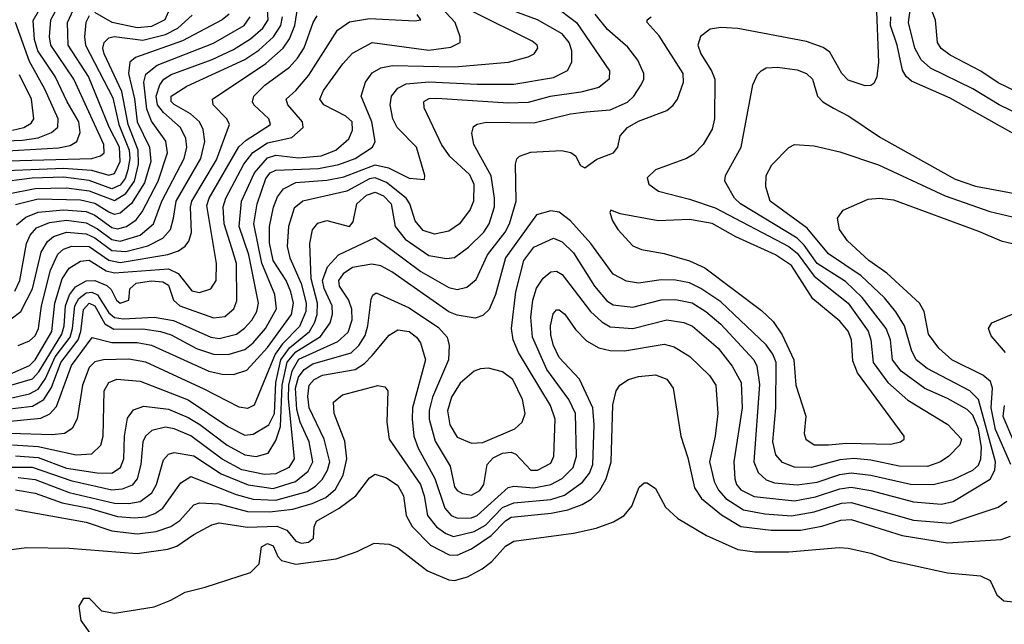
# Model space of a CAD drawing. Extents: x 997026 to 1115308, y 536381 to 619039.
# Tile 55 of 256: x 1023230 to 1026706, y 552511 to 554645. Entities that reach past the tile are written whole.
import ezdxf

# ---------------------------------------------------------------- set-up
doc = ezdxf.new("R2010")
doc.units = 0

msp = doc.modelspace()

# ---------------------------------------------------------------- linework, layer by layer
at = {"layer": '0CON20XD'}
for points in [[(1026772.8, 554302.8), (1026688, 554345), (1026595, 554401.1), (1026445, 554474.4), (1026413, 554503), (1026389.8, 554545), (1026367.9, 554635), (1026377.1, 554705), (1026373.8, 554745), (1026319.1, 554879.1), (1026270, 554975), (1026266.6, 555005), (1026277.8, 555032.2), (1026309.5, 555060.5), (1026345.9, 555064.1), (1026435, 555041.4), (1026535, 554996), (1026674, 554965), (1026715, 554949.6)], [(1026785, 554373.9), (1026685, 554422.7), (1026623.5, 554463.5), (1026515, 554520.2), (1026483.8, 554543.8), (1026470, 554565), (1026463.1, 554643.1), (1026438.5, 554708.5), (1026405.9, 554844.1), (1026415.4, 554914.6), (1026435, 554929.5), (1026455, 554930), (1026665, 554879.5), (1026785, 554831)], [(1023125, 554178.8), (1023367.6, 554192.4), (1023408.9, 554201.1), (1023432, 554215), (1023443.4, 554246.6), (1023439.2, 554285), (1023397.5, 554355), (1023355.8, 554445), (1023294.2, 554535), (1023282.2, 554575), (1023278.1, 554641.9), (1023345, 554760.2)], [(1023118.2, 553291.8), (1023265, 553324.2), (1023295, 553341.6), (1023321.4, 553378.6), (1023355.7, 553455), (1023408, 553525), (1023417.1, 553555), (1023425.2, 553635), (1023439.2, 553660.8), (1023465, 553681.1), (1023485, 553683.9), (1023505, 553673.7), (1023545, 553610.4), (1023565, 553593.6), (1023595, 553589.1), (1023705.1, 553595.1), (1023773.1, 553583.1), (1023905, 553525.2), (1023935, 553519.7), (1023995.3, 553535), (1024024.1, 553555.9), (1024050, 553585), (1024067, 553615), (1024072.8, 553645), (1024039.7, 553815), (1024004.6, 553915), (1024012.8, 554005), (1024058.9, 554105), (1024105, 554158), (1024135, 554166.7), (1024215, 554158.1), (1024295, 554164.4), (1024345.9, 554185), (1024391.6, 554225), (1024405.6, 554255), (1024403.4, 554285), (1024382, 554305), (1024304.3, 554344.3), (1024290.3, 554365), (1024302.7, 554395), (1024370.7, 554489.3), (1024405, 554527.1), (1024475, 554564.3), (1024675, 554537.9), (1024752.4, 554547.6), (1024785.3, 554564.7), (1024785.5, 554585), (1024767.1, 554635), (1024684.7, 554724.7)], [(1023125, 554110.1), (1023385, 554121.3), (1023483.5, 554113.5), (1023545, 554096.7), (1023565, 554101.7), (1023584.9, 554145), (1023582.5, 554195), (1023546, 554266), (1023472.9, 554445), (1023401.8, 554555), (1023398.6, 554635), (1023435.8, 554715)], [(1023145, 554146.2), (1023484.4, 554155.6), (1023515.8, 554164.2), (1023528.9, 554175), (1023527.2, 554205), (1023421, 554435), (1023340.6, 554555), (1023335.5, 554585), (1023340, 554645), (1023388.5, 554735)], [(1023185, 553226.7), (1023305, 553238.3), (1023336.5, 553253.5), (1023360.2, 553279.8), (1023413.3, 553425), (1023486.2, 553523.8), (1023555, 553505.7), (1023645, 553505.7), (1023695, 553496.7), (1023897.5, 553405), (1023945, 553394.1), (1023985, 553392.4), (1024032, 553408), (1024105, 553487.9), (1024190.1, 553605), (1024197.4, 553645), (1024187.8, 553685), (1024170.8, 553725), (1024124.6, 553795), (1024112.7, 553857.3), (1024112.5, 553915), (1024126.8, 553983.2), (1024140.1, 554019.9), (1024162, 554048), (1024205, 554070), (1024315, 554078.6), (1024375, 554090.6), (1024485, 554132.4), (1024532.6, 554122.6), (1024605, 554085.3), (1024658.8, 554081.2), (1024660.8, 554095), (1024631.1, 554195), (1024562.3, 554265), (1024547.2, 554295), (1024537.9, 554345), (1024542.7, 554375), (1024565, 554403.2), (1024595, 554419), (1024675, 554426.2), (1024845, 554417.4), (1024975, 554417.9), (1025115, 554441.5), (1025164.1, 554465.9), (1025179, 554495), (1025179.3, 554535), (1025170.5, 554565), (1025145.1, 554595.1), (1025057.9, 554645), (1024870.3, 554715)], [(1023212.9, 553687.1), (1023230.7, 553725), (1023254.4, 553855.6), (1023267.3, 553885), (1023289.7, 553910.3), (1023335, 553929.7), (1023395, 553937.2), (1023465, 553928.4), (1023505, 553907.2), (1023555, 553869.6), (1023585, 553863.9), (1023655, 553884.6), (1023702.3, 553925), (1023731.6, 554005), (1023810.5, 554155), (1023820.5, 554195), (1023816.2, 554226.2), (1023798.4, 554265), (1023737.6, 554317.6), (1023717.2, 554345), (1023712.3, 554375), (1023724.7, 554415.3), (1023739.4, 554435), (1023765, 554451.6), (1023909.3, 554505), (1023985, 554540), (1024045, 554577), (1024088.6, 554615), (1024107.8, 554645), (1024103, 554715)], [(1023225.3, 553494.7), (1023265, 553511.9), (1023285, 553529.7), (1023296.4, 553555), (1023307.1, 553635), (1023339, 553761), (1023365, 553817.4), (1023385, 553835.2), (1023414, 553846), (1023475, 553844.9), (1023545, 553796.7), (1023585, 553787.6), (1023753.4, 553816.6), (1023791.1, 553828.9), (1023814.5, 553845.5), (1023826.9, 553863.1), (1023836.4, 553893.6), (1023833.1, 553983.1), (1023837.4, 554005), (1023925, 554150.8), (1023970.9, 554275), (1023961.5, 554295), (1023913.1, 554345), (1023911.2, 554365), (1024099.5, 554490.5), (1024160.7, 554545), (1024182.4, 554577.5), (1024201.2, 554625), (1024215.2, 554714.8)], [(1023770.7, 554709.3), (1023743.2, 554645), (1023695, 554620.8), (1023645, 554615.8), (1023556.9, 554635), (1023495, 554670)], [(1026253.5, 554705), (1026261.6, 554495), (1026256.5, 554443.5), (1026245, 554420), (1026235, 554412.9), (1026215, 554412), (1026155, 554432), (1026132.8, 554455), (1026090.4, 554530.4), (1026066.4, 554546.4), (1026007.5, 554567.5), (1025765, 554614.3), (1025705, 554617.8), (1025667.9, 554612.1), (1025634, 554586), (1025624.7, 554555.3), (1025634.3, 554525), (1025672.6, 554465), (1025684.2, 554435), (1025683.5, 554295), (1025675, 554258.6), (1025642.7, 554205), (1025609.9, 554170.1), (1025584.3, 554155), (1025475, 554115.3), (1025445, 554087.5), (1025451.2, 554065), (1025485, 554039.3), (1025595, 554011.7), (1025685, 553980.8), (1025946, 553845), (1025975, 553820.7), (1026035, 553739.4), (1026155.2, 553645), (1026225.6, 553545.6), (1026235.2, 553515), (1026242.7, 553435), (1026295.2, 553365), (1026365, 553302.6), (1026506.3, 553216.3), (1026554.5, 553165), (1026549.5, 553145), (1026510.5, 553105), (1026481.1, 553085), (1026435, 553067.9), (1026335, 553068.8), (1026235, 553091.1), (1026175, 553096.4), (1026125, 553091.9), (1026025, 553064.9), (1025965, 553065.6), (1025922.8, 553082.8), (1025899.5, 553109.5), (1025888.7, 553155), (1025899.6, 553275), (1025901.3, 553435), (1025889, 553465), (1025865, 553498.1), (1025705, 553649.4), (1025635, 553696.6), (1025595, 553716.6), (1025545, 553726), (1025495, 553726.8), (1025415, 553715.2), (1025372.6, 553722.6), (1025325, 553747.5), (1025246.2, 553855), (1025174.9, 553934.9), (1025135.2, 553965.2), (1025105, 553970.5), (1025055, 553956.7), (1024944.8, 553805), (1024910, 553675), (1024887.5, 553622.5), (1024865, 553600.7), (1024837.8, 553592.2), (1024775, 553601.7), (1024745, 553613.6), (1024544.1, 553755), (1024505, 553776.3), (1024472.8, 553782.8), (1024405, 553770.2), (1024372.2, 553747.8), (1024355.8, 553724.2), (1024358.3, 553705), (1024390.9, 553655), (1024401.5, 553625), (1024402.5, 553585), (1024388.4, 553541.6), (1024351.7, 553508.3), (1024215, 553445.7), (1024190.7, 553405)], [(1025115, 554696), (1025196.2, 554635), (1025312.5, 554465), (1025310.8, 554435), (1025275, 554405.9), (1025210.8, 554389.2), (1025103.4, 554373.4), (1025025, 554353), (1024955, 554350.8), (1024702.9, 554367.1), (1024674.5, 554365.5), (1024655.6, 554355), (1024656.4, 554335), (1024721, 554201), (1024746.9, 554165), (1024818.3, 554098.3), (1024833, 554065), (1024832.4, 554005), (1024820.5, 553975), (1024783.3, 553925), (1024745, 553898.6), (1024695, 553887.8), (1024655, 553901.6), (1024626.5, 553935), (1024607.4, 553995), (1024594.1, 554015), (1024525, 554070), (1024485, 554087.4), (1024465, 554083.5), (1024385, 554039.3), (1024230, 554005), (1024199.7, 553979.7)], [(1023105, 553327.6), (1023275, 553377.5), (1023297.8, 553402.2), (1023378.8, 553535), (1023387.3, 553565), (1023392.1, 553635), (1023405.8, 553674.2), (1023427.6, 553702.4), (1023465, 553723.3), (1023495, 553724.6), (1023537.4, 553707.4), (1023552.9, 553692.9), (1023572, 553655), (1023585.3, 553644.7), (1023615.6, 553655), (1023618.9, 553695), (1023641.9, 553715), (1023695, 553723.3), (1023735, 553720), (1023755, 553707.7), (1023773.4, 553655), (1023796, 553635), (1023915, 553592.4), (1023955, 553597.3), (1023986.8, 553625), (1023997.1, 553652.9), (1023995.1, 553785), (1023979.2, 553839.2), (1023952.3, 553925), (1023948.5, 553985), (1023957.6, 554015), (1024021.8, 554135), (1024053.4, 554176.6), (1024105, 554209.9), (1024190.9, 554229.1), (1024231.4, 554265), (1024228.9, 554285), (1024177.3, 554345), (1024171.1, 554365), (1024205.2, 554394.8), (1024250.7, 554449.3), (1024352.1, 554607.9), (1024395, 554637.7), (1024465, 554649.7), (1024625, 554641.1), (1024646, 554645), (1024633.7, 554663.7)], [(1023475, 554658.8), (1023464, 554635), (1023459.2, 554585), (1023463, 554555), (1023559, 554369), (1023580, 554275), (1023616.3, 554185), (1023618.9, 554155), (1023612.5, 554115), (1023602.5, 554085), (1023585, 554061.5), (1023555, 554048.5), (1023475, 554077.1), (1023385, 554089.1), (1023274.6, 554085.4), (1023145, 554069.1)], [(1023189.5, 554030.5), (1023285, 554049.6), (1023395, 554051.5), (1023475, 554041), (1023565, 554007.5), (1023605, 554032.1), (1023635, 554075.7), (1023650.1, 554135), (1023648.2, 554185), (1023612.8, 554275), (1023591.2, 554391.2), (1023528.2, 554525), (1023524, 554545), (1023527.9, 554565), (1023545, 554580.7), (1023563.9, 554586.1), (1023665, 554572.4), (1023745, 554593.1), (1023788.7, 554615), (1023839.3, 554660.7)], [(1023195, 553271.4), (1023275, 553280.6), (1023315.7, 553304.3), (1023342.8, 553347.2), (1023376, 553435), (1023436.1, 553515), (1023445.6, 553545), (1023455, 553621.8), (1023475, 553644.9), (1023495, 553634.8), (1023531.3, 553571.3), (1023562.7, 553552.7), (1023665, 553553.6), (1023727.5, 553545), (1023765, 553532.8), (1023855, 553484.2), (1023915, 553465.1), (1023966.5, 553463.5), (1024025, 553481.2), (1024055, 553504.1), (1024098.5, 553555), (1024136.4, 553625), (1024130.5, 553675), (1024085.4, 553785.4), (1024056.5, 553925), (1024068.4, 553995), (1024099.1, 554085), (1024115, 554104.8), (1024135, 554114.3), (1024285, 554120.3), (1024356.5, 554133.5), (1024414.5, 554155.5), (1024476.2, 554195), (1024484.7, 554215), (1024472.8, 554285), (1024436.2, 554375), (1024450.8, 554425), (1024475, 554457.7), (1024505.2, 554474.8), (1024546.2, 554483.8), (1024765, 554478.2), (1024956.2, 554495), (1025025, 554513.5), (1025046.7, 554525), (1025059.5, 554545), (1025056.7, 554555), (1025039, 554569), (1024825.9, 554675)], [(1023195.4, 553394.6), (1023265.4, 553424.6), (1023285, 553445.2), (1023344, 553545), (1023354.5, 553645), (1023379.7, 553730.3), (1023405, 553767.9), (1023445, 553793.3), (1023475, 553796), (1023535, 553759.3), (1023565, 553751.1), (1023755.7, 553765.7), (1023789.7, 553749.7), (1023837.8, 553687.8), (1023865, 553682.8), (1023905, 553694.7), (1023924.3, 553725), (1023925.6, 553785), (1023890.8, 553989.2), (1023899.3, 554015), (1024004.2, 554195.8), (1024029.8, 554220.2), (1024115.3, 554275), (1024109.7, 554295), (1024056.6, 554345), (1024052.4, 554355), (1024056.6, 554375), (1024095.6, 554414.4), (1024182.2, 554477.8), (1024211, 554509), (1024235, 554545.4), (1024266.3, 554635), (1024280.9, 554659.1)], [(1023200.6, 553589.4), (1023234, 553615), (1023275.7, 553695), (1023305.8, 553825), (1023327.9, 553862.1), (1023349.6, 553880.4), (1023395.3, 553894.7), (1023465, 553888.8), (1023495, 553874.9), (1023555, 553831), (1023605, 553826.7), (1023683.1, 553846.9), (1023735.5, 553874.5), (1023762.5, 553905), (1023773.3, 553945), (1023783.2, 554005), (1023870, 554155), (1023883.9, 554215), (1023878, 554258), (1023864.8, 554285), (1023833.3, 554313.3), (1023775, 554345.7), (1023765, 554356.7), (1023765.2, 554375), (1023819.8, 554410.2), (1024025, 554504), (1024075, 554537.7), (1024125.9, 554584.1), (1024152.3, 554625), (1024158.4, 554655)], [(1023205, 553144.5), (1023295, 553138.4), (1023429.8, 553109.8), (1023485, 553113.5), (1023516.3, 553143.7), (1023524.4, 553175.6), (1023528.3, 553335), (1023544.7, 553365), (1023573.1, 553376.9), (1023655, 553369), (1023825, 553303.5), (1023965, 553209.5), (1024025, 553179.2), (1024055, 553182.9), (1024109.2, 553215), (1024129.4, 553255), (1024134.7, 553365), (1024152.1, 553445), (1024182.6, 553487.4), (1024253.1, 553545), (1024271.5, 553575), (1024280.8, 553605), (1024281.8, 553645), (1024259, 553731), (1024254.8, 553855), (1024263.6, 553903.6), (1024283, 553927), (1024315, 553936.8), (1024395, 553915.5), (1024407.8, 553932.2), (1024420, 553995), (1024455, 554025.9), (1024485, 554035.9), (1024515, 554022.9), (1024542.2, 553995), (1024555.2, 553915), (1024591, 553871), (1024675, 553812.6), (1024737.3, 553802.7), (1024765, 553806.3), (1024815, 553842.7), (1024868.5, 553895), (1024887.4, 553925), (1024905.9, 553985), (1024906.8, 554015), (1024894.2, 554094.2), (1024834, 554205), (1024826.4, 554245), (1024832.3, 554267.7), (1024845, 554276.7), (1024876.8, 554283.2), (1025045, 554280.8), (1025175, 554312.8), (1025229.6, 554319.6), (1025315, 554327), (1025375.9, 554354.1), (1025398.2, 554375), (1025424.6, 554415), (1025433.8, 554435), (1025433.8, 554455), (1025411.9, 554501.9), (1025377.5, 554547.5), (1025305, 554610.5), (1025261.8, 554665)], [(1023969.6, 554665), (1023945, 554644.5), (1023805, 554570.5), (1023638.8, 554511.2), (1023618.8, 554495), (1023614.8, 554455.2), (1023635.2, 554365.2), (1023644.9, 554285), (1023688.2, 554195), (1023692.7, 554145), (1023671, 554069), (1023625, 553996.5), (1023585, 553962.6), (1023565, 553958), (1023545, 553965.4), (1023495, 553996.9), (1023445, 554008.6), (1023295, 554011.7), (1023215, 553992.1)], [(1023215, 553105.3), (1023295, 553099.7), (1023395, 553062.6), (1023504.1, 553045.9), (1023555, 553044.5), (1023586, 553065), (1023597.7, 553095), (1023600.8, 553175), (1023611, 553239), (1023632.2, 553267.8), (1023669, 553281), (1023755, 553270.5), (1023825, 553240.9), (1023866.5, 553216.5), (1023963.1, 553143.1), (1024025, 553109.8), (1024065, 553104), (1024107.3, 553115), (1024135, 553160.4), (1024150.8, 553209.2), (1024156.4, 553355), (1024175, 553436.8), (1024205, 553473.1), (1024292.7, 553527.3), (1024326.6, 553575), (1024334, 553606), (1024333.1, 553635), (1024305, 553696.5), (1024298.9, 553725), (1024317, 553773), (1024355.9, 553815), (1024485, 553876), (1024646.4, 553756.4), (1024745, 553699.8), (1024775, 553692.4), (1024808.5, 553701.5), (1024841.3, 553728.7), (1024881.6, 553815), (1024943.7, 553895), (1024959.7, 553925), (1024982.6, 554005), (1024980.8, 554135), (1024985.8, 554154.2), (1024995, 554163.8), (1025035, 554177.5), (1025143, 554183), (1025175.8, 554175.8), (1025192.5, 554165), (1025210, 554130), (1025225, 554122.5), (1025267.3, 554152.7), (1025326, 554175), (1025341.4, 554195), (1025350, 554235), (1025375.7, 554265), (1025415, 554287.5), (1025514.4, 554325), (1025537.2, 554342.8), (1025552.3, 554365), (1025574, 554425), (1025572, 554455), (1025487.8, 554587.8), (1025445.6, 554635), (1025445.8, 554645), (1025459.2, 554655)], [(1023219.3, 553920.7), (1023251.8, 553948.2), (1023295, 553966.3), (1023385, 553974.2), (1023465, 553967.8), (1023495, 553955.7), (1023555, 553911.3), (1023575, 553906.8), (1023607.1, 553915), (1023641.2, 553938.8), (1023662.6, 553967.4), (1023719.2, 554075), (1023751.8, 554175), (1023746.2, 554216.2), (1023695, 554287.5), (1023678.7, 554328.7), (1023668, 554425), (1023675, 554453.3), (1023715, 554484.6), (1023915, 554562.4), (1024022.5, 554625), (1024044.1, 554655)], [(1026747.8, 554237.8), (1026515, 554367.6), (1026378.5, 554428.5), (1026359.7, 554445), (1026347, 554467), (1026328.2, 554555), (1026304.6, 554625), (1026305.1, 554655)], [(1023035, 554211.9), (1023240.6, 554219.4), (1023295, 554228.4), (1023343, 554247), (1023365, 554265.5), (1023366.6, 554295), (1023319.5, 554399.5), (1023265, 554497.9), (1023215.4, 554635)], [(1023225, 553028.9), (1023285, 553022.6), (1023405, 552976.6), (1023565, 552938.9), (1023615, 552937.4), (1023655.3, 552944.7), (1023697, 552975), (1023712.8, 553005), (1023738.1, 553091.9), (1023755, 553112), (1023775, 553117.9), (1023845, 553105.5), (1023941.8, 553041.8), (1024036.6, 553003.4), (1024125, 552990.2), (1024204.3, 553015.7), (1024248.7, 553051.3), (1024264.9, 553085), (1024252.6, 553155), (1024220.9, 553225), (1024209, 553269), (1024204, 553345), (1024215, 553383.6), (1024235, 553410.6), (1024265, 553430.9), (1024400.7, 553469.3), (1024427.5, 553495), (1024449.3, 553530.7), (1024459.7, 553565), (1024471.6, 553658.4), (1024476.9, 553673.1), (1024488.6, 553681.4), (1024605, 553627.6), (1024708.2, 553558.2), (1024738.9, 553525), (1024746.8, 553495), (1024744.4, 553445), (1024687.5, 553312.5), (1024676.3, 553266.3), (1024676.1, 553235), (1024697.4, 553157.4), (1024749.8, 553069.8), (1024765, 552996.9), (1024775, 552983.1), (1024793.4, 552973.4), (1024825, 552967.3), (1024855, 552983.2), (1024868.4, 553005), (1024880, 553075), (1024901.6, 553098.4), (1024935, 553115.8), (1024965, 553119.2), (1024982.3, 553112.3), (1025035, 553054.8), (1025058.5, 553055), (1025105, 553079.6), (1025116.3, 553105), (1025120, 553235), (1025103.9, 553283.9), (1024991.1, 553471.1), (1024972.2, 553515), (1024966.3, 553555), (1024982.3, 553685), (1025010.5, 553795), (1025045, 553841.9), (1025115, 553873.8), (1025145, 553860.8), (1025185, 553821.7), (1025259.6, 553705), (1025303.4, 553653.4), (1025325, 553638.6), (1025395, 553631), (1025495, 553656.9), (1025545, 553657.8), (1025604.7, 553645.3), (1025652.5, 553615), (1025705, 553571), (1025821.9, 553445), (1025832.8, 553422.8), (1025842.3, 553357.7), (1025822.2, 553085), (1025836.8, 553046.8), (1025865, 553021.1), (1025895, 553010.7), (1025975, 553003.1), (1026045, 553013.3), (1026125, 553040.4), (1026165, 553046.1), (1026235, 553037.8), (1026375, 553006.3), (1026455, 553004.5), (1026525, 553022), (1026595, 553054.8), (1026615, 553073), (1026623.2, 553095), (1026625.3, 553134.7), (1026615, 553200.6), (1026595, 553249), (1026575, 553269.4), (1026505, 553308.4), (1026425, 553343.3), (1026341.7, 553405), (1026311.3, 553445), (1026303.8, 553515), (1026288.8, 553555), (1026203.8, 553665), (1026145, 553721.1), (1026045.8, 553785), (1025999.5, 553849.5), (1025974.5, 553874.5), (1025774.7, 553995), (1025754.1, 554015), (1025720, 554075), (1025721.8, 554095), (1025776.7, 554195), (1025818.1, 554415), (1025835, 554451.2), (1025848, 554465), (1025865.4, 554474.6), (1025905, 554477.7), (1025975, 554467.5), (1026008, 554455), (1026029.4, 554435), (1026047.1, 554375), (1026065.7, 554355), (1026103.3, 554333.3), (1026156.9, 554305), (1026269.5, 554229.5), (1026532.2, 554082.2), (1026605, 554057.9), (1026775.6, 554025.6)], [(1023205.3, 554254.7), (1023244.6, 554265), (1023270.6, 554279.4), (1023280.2, 554295), (1023271.6, 554365), (1023230, 554450)], [(1023215, 552985.6), (1023285, 552974.3), (1023380, 552940), (1023475, 552921.6), (1023575, 552892.2), (1023635, 552886.5), (1023675, 552890.5), (1023707.8, 552902.2), (1023735, 552921.4), (1023799.3, 553010.7), (1023835, 553033.5), (1023995, 552969), (1024055, 552953.3), (1024135, 552949.9), (1024245, 552979.5), (1024275, 552998.4), (1024297.7, 553022.3), (1024317, 553055), (1024324.6, 553085), (1024305.5, 553165), (1024252.6, 553275), (1024247, 553315), (1024252.2, 553355), (1024270, 553375), (1024299.8, 553390.2), (1024415, 553410.5), (1024448, 553432), (1024475, 553460), (1024535, 553531.3), (1024565, 553550.8), (1024605, 553544.2), (1024630.9, 553525), (1024645.3, 553505), (1024663, 553445), (1024617.5, 553275), (1024615.2, 553235), (1024621.8, 553175), (1024636.8, 553133.2), (1024696.2, 553026.2), (1024731.5, 552921.5), (1024753.6, 552895), (1024776.2, 552886.2), (1024825, 552887.3), (1024845.3, 552894.7), (1024955, 552994.3), (1024975, 552999.2), (1025045, 552992.5), (1025105, 553004.8), (1025145, 553025.6), (1025184.1, 553065), (1025195.8, 553105), (1025192.2, 553255), (1025169.3, 553305), (1025091, 553411), (1025040.2, 553525), (1025034.2, 553595), (1025041.2, 553655), (1025055, 553697.8), (1025077.7, 553732.3), (1025105, 553755.4), (1025125, 553757.3), (1025145, 553745.3), (1025244.9, 553614.9), (1025285, 553578.7), (1025315, 553560.6), (1025395, 553554.8), (1025515, 553586), (1025575, 553576), (1025605, 553563.3), (1025696.3, 553486.3), (1025745, 553422.7), (1025777.7, 553365), (1025781, 553275), (1025751.7, 553085), (1025754.4, 553025), (1025760.4, 553005), (1025775.7, 552985.7), (1025822.7, 552962.7), (1025965, 552947.2), (1026039.3, 552960.7), (1026125, 552989.5), (1026165, 552995.4), (1026235, 552983.7), (1026385, 552943.2), (1026484.2, 552935.8), (1026525, 552945.2), (1026656.1, 553023.9), (1026672.3, 553055), (1026674.6, 553085), (1026614.6, 553304.6), (1026585, 553335.2), (1026434.2, 553414.2), (1026395.2, 553445), (1026378.8, 553478.8), (1026354.2, 553564.2), (1026323.7, 553613.7), (1026282.9, 553662.9), (1026200.9, 553740.9), (1026085, 553819.1), (1026009.8, 553909.8), (1025879.1, 554005), (1025864, 554055), (1025865.4, 554095), (1025885, 554133.3), (1025945, 554194.5), (1025965, 554204.5), (1026035, 554199.6), (1026125, 554178.7), (1026262.3, 554132.3), (1026497.1, 554022.9), (1026655, 553967.6), (1026754.8, 553944.8)], [(1026729.5, 553075), (1026675, 553198.8), (1026659.6, 553275), (1026664.4, 553344.4), (1026657.7, 553367.7), (1026630.2, 553390.2), (1026521.2, 553445), (1026475, 553486.2), (1026438.8, 553535), (1026423.4, 553615), (1026406.7, 553645), (1026291, 553751), (1026228.4, 553795), (1026153.1, 553865), (1026123.9, 553905), (1026117.8, 553945), (1026137.5, 553972.5), (1026225, 554011.5), (1026265, 554014.6), (1026315, 554008.8), (1026615, 553899.2), (1026695, 553864.2), (1026785, 553843.1)], [(1024199.7, 553979.7), (1024179.3, 553915), (1024174.2, 553845), (1024183.5, 553805), (1024224.3, 553714.3), (1024242, 553645), (1024240.2, 553615), (1024217.7, 553562.3), (1024158.4, 553501.6), (1024132.5, 553465), (1024058.5, 553285), (1024035, 553272.7), (1024005, 553277.2), (1023881.7, 553341.7), (1023675, 553436.9), (1023615, 553447.3), (1023525.9, 553444.1), (1023495, 553437.7), (1023475, 553417.1), (1023451.6, 553355), (1023433.1, 553236.9), (1023415, 553202.5), (1023388, 553185), (1023345, 553180.3), (1023195.1, 553184.9)], [(1026085, 553144.1), (1026149.6, 553150.4), (1026305, 553147.4), (1026340, 553155), (1026352.5, 553165), (1026353.1, 553175), (1026188.4, 553398.4), (1026171, 553441), (1026167.1, 553515), (1026155, 553546.1), (1026125, 553581.2), (1026030, 553660), (1025955, 553778), (1025898.4, 553815), (1025758.8, 553878.8), (1025675, 553925.8), (1025595, 553940.2), (1025484.7, 553934.7), (1025350.3, 553960.3), (1025317.5, 553972.5), (1025314, 553965), (1025322.5, 553935), (1025341.4, 553905), (1025395, 553847.5), (1025425, 553833.5), (1025505, 553820), (1025595, 553794.3), (1025649, 553769), (1025849.1, 553619.1), (1025890, 553580), (1025922.4, 553532.4), (1025963, 553445), (1025969.7, 553355), (1026006, 553246), (1026000, 553185), (1026005.4, 553165), (1026035, 553144.8), (1026085, 553144.1)], [(1023215, 552916.5), (1023465, 552871.9), (1023555, 552841.2), (1023645, 552830.3), (1023711.7, 552838.3), (1023763.7, 552856.3), (1023795, 552877.6), (1023845, 552933.3), (1023865, 552940.5), (1023933.4, 552936.6), (1024035, 552909.4), (1024112.2, 552907.8), (1024195, 552918.1), (1024262.6, 552937.4), (1024310.9, 552959.1), (1024345, 552988), (1024372.2, 553037.8), (1024385.2, 553095.2), (1024378.1, 553158.1), (1024340, 553255), (1024337.8, 553295), (1024369.4, 553320.6), (1024495, 553354.4), (1024519.7, 553349.7), (1024530, 553335), (1024526.1, 553225), (1024534.6, 553165), (1024644.8, 553005), (1024658.1, 552965), (1024669.4, 552895), (1024701.4, 552855), (1024735, 552831.2), (1024761.7, 552821.7), (1024835, 552838.5), (1024875, 552860.7), (1024935, 552923.4), (1024975, 552940.5), (1025105, 552952.3), (1025153.3, 552966.7), (1025217.2, 553012.8), (1025241.4, 553045), (1025253.9, 553075), (1025258.5, 553215), (1025253.2, 553275), (1025206.7, 553376.7), (1025135, 553452.9), (1025115, 553495.6), (1025105, 553531.2), (1025104, 553565), (1025113.6, 553606.4), (1025125, 553620.6), (1025135, 553621.1), (1025155, 553605.5), (1025192.1, 553552.1), (1025231.2, 553511.2), (1025275, 553486.8), (1025315, 553477), (1025365, 553476.8), (1025505, 553499.8), (1025540.5, 553490.5), (1025596.2, 553456.2), (1025665, 553389.6), (1025687.6, 553355), (1025694.7, 553255), (1025685.3, 553175.3), (1025665.9, 553085), (1025681.9, 553015), (1025697.7, 552985), (1025723.3, 552955), (1025785, 552915.1), (1025861.1, 552901.1), (1025955, 552894.6), (1026035, 552908.6), (1026131.1, 552938.9), (1026165, 552941.5), (1026385, 552878.3), (1026515, 552867.9), (1026685, 552924.7), (1026714.5, 552945.5)], [(1026710.4, 553470.4), (1026659.7, 553529.7), (1026650, 553555), (1026662.5, 553575), (1026748.3, 553611.7)], [(1024190.7, 553405), (1024178.7, 553355), (1024178.4, 553308.4), (1024199.4, 553095), (1024179.8, 553065), (1024135, 553042.1), (1024095, 553040), (1024015, 553056.6), (1023945, 553094.6), (1023835, 553176.1), (1023775, 553201.3), (1023745, 553206.9), (1023696.7, 553195), (1023674.5, 553175.5), (1023665.2, 553154.8), (1023658.3, 553075), (1023644.8, 553025.2), (1023627.3, 553002.7), (1023592.2, 552987.8), (1023555, 552984.9), (1023415, 553015.9), (1023275, 553065.1), (1023195, 553064.7)], [(1024825, 553150), (1024865, 553153), (1024978.4, 553201.6), (1025003.6, 553225), (1025014.8, 553255), (1025005.6, 553305), (1024971.7, 553375), (1024935, 553402.5), (1024885, 553414.7), (1024856.7, 553413.3), (1024835, 553404.7), (1024785, 553362.7), (1024755, 553312.9), (1024740.7, 553265), (1024748.8, 553215), (1024775, 553171.5), (1024825, 553150)], [(1023062.4, 552757.6), (1023255, 552782.7), (1023405, 552779.7), (1023645, 552761.7), (1023753, 552777), (1023785, 552787.5), (1023845, 552828), (1023908.2, 552861.8), (1023935, 552869.6), (1024034, 552854), (1024137.8, 552857.8), (1024173.4, 552843.4), (1024205.6, 552805), (1024225, 552797.2), (1024249.4, 552800.6), (1024267.5, 552815), (1024269.5, 552855), (1024278.5, 552875), (1024358.5, 552921.5), (1024417.1, 552965), (1024465, 553028.2), (1024485, 553040.8), (1024525, 553028.4), (1024565, 553000.8), (1024584.7, 552965), (1024594.3, 552895), (1024616.1, 552856.1), (1024680.9, 552790.9), (1024746.3, 552756.3), (1024775, 552755.5), (1024825, 552778.1), (1024894.9, 552825.1), (1024945, 552876.8), (1024965, 552889.4), (1025105.9, 552904.1), (1025165, 552915.1), (1025216.4, 552933.6), (1025247.5, 552952.5), (1025277.3, 552982.7), (1025301.1, 553025), (1025318.1, 553085), (1025324.4, 553285.6), (1025335.4, 553335), (1025348.9, 553355), (1025379.2, 553375), (1025415, 553385.3), (1025475, 553391.3), (1025515, 553376.2), (1025536.7, 553345), (1025564.7, 553175), (1025589, 553099), (1025612.6, 552992.6), (1025637.7, 552955), (1025708.1, 552898.1), (1025776.4, 552856.4), (1025883.2, 552843.2), (1025986.3, 552843.7), (1026062.5, 552857.5), (1026129, 552879), (1026165, 552881.5), (1026345, 552825.2), (1026505, 552799.2), (1026695, 552810.9), (1026728.2, 552821.8)], [(1026736.2, 553165), (1026702.4, 553245), (1026706.7, 553283.3)], [(1023496.2, 552455), (1023446.7, 552525), (1023440, 552575), (1023456.4, 552603.6), (1023475, 552603.8), (1023519.4, 552559.4), (1023565, 552550.9), (1023705, 552572.9), (1023763.9, 552596.1), (1023814.7, 552625.3), (1023885, 552641.8), (1024045.3, 552694.7), (1024075.7, 552725), (1024084.3, 552785), (1024105, 552796.9), (1024125, 552788.5), (1024141.1, 552751.1), (1024155, 552736.9), (1024205, 552723.3), (1024347.8, 552742.2), (1024422, 552768), (1024481.9, 552798.1), (1024534.6, 552794.6), (1024565, 552780.9), (1024669.5, 552699.5), (1024745, 552668.8), (1024765, 552666.4), (1024811.5, 552678.5), (1024863.1, 552706.9), (1024896.6, 552733.4), (1024945, 552786.8), (1024975, 552804.7), (1025185, 552833.1), (1025265, 552850), (1025326.7, 552873.3), (1025364, 552895), (1025391.3, 552928.7), (1025417.5, 552995), (1025435, 553010), (1025445, 553010), (1025475, 552990), (1025510, 552925), (1025554.2, 552885), (1025654.7, 552824.7), (1025765, 552775.4), (1025825, 552766.9), (1025945, 552766.7), (1026122.8, 552782.8), (1026155, 552780.4), (1026235, 552761.8), (1026306.4, 552736.4), (1026505, 552693.5), (1026622.6, 552682.6), (1026655.7, 552665.7), (1026680, 552615), (1026705, 552594.2), (1026775, 552587.1)]]:
    msp.add_lwpolyline(points, dxfattribs=at)

doc.saveas('drawing.dxf')
